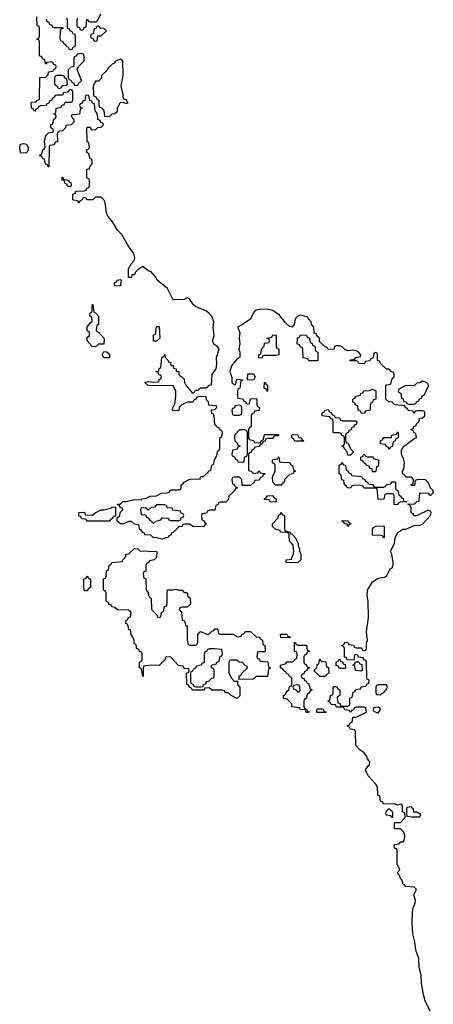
# Model space of a CAD drawing. Header units: inches. Extents: x 2718490 to 2828976, y 856982 to 957410.
# Tile 56 of 63: x 2800442 to 2803428, y 896040 to 903150. Entities that reach past the tile are written whole.
import ezdxf

# ---------------------------------------------------------------- set-up
doc = ezdxf.new("R2010")
doc.units = ezdxf.units.IN
doc.header["$MEASUREMENT"] = 0
doc.layers.add('C8809', color=7, linetype='Continuous')
doc.layers.add('C8900', color=7, linetype='Continuous')

msp = doc.modelspace()

# ---------------------------------------------------------------- linework, layer by layer
at = {"layer": 'C8809', "color": 6}
for points in [[(2802094, 900000), (2802094, 899894), (2802114, 899890), (2802130, 899874), (2802162, 899878), (2802170, 899892), (2802178, 899878), (2802210, 899874), (2802214, 899870), (2802198, 899862), (2802194, 899850), (2802178, 899842), (2802170, 899826), (2802138, 899822), (2802134, 899810), (2802107.3, 899787.3), (2802047.3, 899787.3), (2802046, 899830), (2802030, 899846), (2801990, 899846), (2801978, 899842), (2801974, 899830), (2801978, 899798), (2801990, 899794), (2801998, 899778), (2802014, 899770), (2801998, 899762), (2801994, 899750), (2801952, 899710), (2801950, 899686), (2801930, 899666), (2801890, 899666), (2801878, 899662), (2801874, 899650), (2801858, 899642), (2801850, 899608), (2801812.7, 899607.3), (2801798, 899602), (2801790, 899586), (2801758, 899582), (2801754, 899570), (2801758, 899538), (2801770, 899534), (2801778, 899518), (2801791.3, 899510), (2801778, 899502), (2801770, 899488), (2801690.8, 899489.2), (2801667.3, 899507.3), (2801632.7, 899507.3), (2801618, 899502), (2801614, 899490), (2801592, 899488), (2801550, 899446), (2801538, 899442), (2801530, 899426), (2801518, 899422), (2801514, 899410), (2801492.7, 899407.3), (2801470, 899398), (2801429.2, 899409.2), (2801406, 899410), (2801388, 899428), (2801346, 899430), (2801342, 899442), (2801330, 899446), (2801322, 899462), (2801308.4, 899468.4), (2801302, 899502), (2801270, 899508), (2801250, 899526), (2801230, 899526), (2801190.9, 899509.1), (2801170, 899509), (2801146, 899530), (2801146, 899554), (2801166, 899570), (2801168.4, 899591.6), (2801186, 899610), (2801182, 899622), (2801170, 899626), (2801162, 899642), (2801147.3, 899647.3), (2801150, 899651.3), (2801168, 899652), (2801186, 899670), (2801210, 899670.8), (2801270, 899686), (2801318, 899682), (2801326, 899690), (2801348.7, 899691.3), (2801386, 899710), (2801430, 899711), (2801466, 899730), (2801507.3, 899732.7), (2801522, 899738), (2801530, 899754), (2801590, 899754), (2801602, 899758), (2801608, 899772), (2801608.7, 899790), (2801622, 899798), (2801630, 899811.3), (2801670, 899832), (2801746, 899834), (2801749.1, 899850.9), (2801768, 899852), (2801790, 899874), (2801802, 899878), (2801806, 899890), (2801822, 899898), (2801830, 899934), (2801842, 899938), (2801848, 899970), (2801863, 900000)], [(2801977.3, 900000), (2801978, 899998), (2801994, 899990), (2801998, 899978), (2802014, 899970), (2802018, 899958), (2802050, 899954), (2802062, 899958), (2802066, 899990), (2802082, 899998), (2802082.7, 900000)], [(2803404.2, 895990), (2803370, 896064), (2803357.6, 896110), (2803343, 896190), (2803339.7, 896250), (2803325.4, 896310), (2803322.4, 896370), (2803301.3, 896430), (2803293.6, 896490), (2803279.6, 896550), (2803275.8, 896630), (2803278.7, 896710), (2803283.5, 896736.5), (2803298, 896770), (2803299.3, 896790), (2803288, 896830), (2803306, 896870), (2803290, 896886), (2803226, 896890), (2803222, 896902), (2803210, 896906), (2803202, 896942), (2803190, 896946), (2803187.3, 896967.3), (2803168, 896990), (2803186, 897010), (2803167.3, 897052.7), (2803166, 897150), (2803162, 897162), (2803148.4, 897168.4), (2803146, 897190), (2803150, 897194), (2803182, 897198), (2803190, 897214), (2803210, 897214), (2803218, 897222), (2803222, 897250), (2803219, 897270), (2803210, 897288), (2803190, 897306), (2803147.3, 897307.3), (2803148, 897350), (2803150, 897354), (2803190, 897354), (2803226, 897390), (2803222, 897422), (2803206, 897430), (2803206, 897470), (2803202, 897482), (2803190, 897486), (2803170, 897478), (2803150, 897488), (2803070, 897486), (2803062, 897502), (2803047.3, 897507.3), (2803042, 897542), (2803028, 897550), (2803024, 897610), (2803014, 897630), (2802957, 897690), (2802939.5, 897730), (2802957.2, 897762.8), (2802968, 897770), (2802968.7, 897790), (2802952.7, 897812.7), (2802948.7, 897830), (2802930, 897855.3), (2802898, 897878), (2802868, 897910), (2802866, 898010), (2802862, 898022), (2802830, 898026), (2802822, 898042), (2802806, 898050), (2802822, 898058), (2802830, 898074), (2802842, 898078), (2802847.3, 898112.7), (2802870, 898114), (2802946, 898150), (2802942, 898182), (2802930, 898186), (2802870, 898186), (2802858, 898182), (2802852.7, 898167.3), (2802838, 898162), (2802830, 898146), (2802822, 898162), (2802790, 898166), (2802782, 898182), (2802770, 898186), (2802730, 898186), (2802722, 898202), (2802690, 898206), (2802682, 898222), (2802666, 898230), (2802682, 898238), (2802686, 898270), (2802702, 898278), (2802706, 898290), (2802706, 898330), (2802710, 898334), (2802730, 898334), (2802738, 898318), (2802754, 898310), (2802754, 898270), (2802738, 898262), (2802734, 898250), (2802738, 898218), (2802752.7, 898212.7), (2802758, 898198), (2802770, 898194), (2802810, 898194), (2802822, 898198), (2802826, 898210), (2802826, 898250), (2802842, 898258), (2802850, 898294), (2802862, 898298), (2802870, 898314), (2802902, 898318), (2802907.3, 898332.7), (2802942, 898338), (2802948, 898352), (2802962, 898358), (2802966, 898370), (2802962, 898382), (2802950, 898386), (2802947.3, 898392.7), (2802946, 898510), (2802942, 898522), (2802927.3, 898527.3), (2802922, 898542), (2802887.3, 898547.3), (2802882, 898562), (2802870, 898566), (2802858, 898562), (2802854, 898526), (2802807.3, 898527.3), (2802802, 898542), (2802786, 898550), (2802786, 898610), (2802782, 898622), (2802766, 898630), (2802782, 898638), (2802790, 898654), (2802807.3, 898652.7), (2802814, 898650), (2802818, 898638), (2802852.7, 898632.7), (2802858, 898618), (2802870, 898614), (2802910, 898614), (2802918, 898598), (2802930, 898594), (2802942, 898598), (2802946, 898610), (2802946, 898650), (2802953.2, 898666.8), (2802946, 898730), (2802959.6, 898830), (2802957.6, 898950), (2802949.5, 898990.5), (2802952.3, 899030), (2802990, 899090.6), (2803030, 899116.3), (2803076, 899124), (2803090, 899131.3), (2803116.5, 899183.5), (2803130, 899192), (2803139, 899210), (2803139, 899230), (2803128, 899290), (2803118, 899310), (2803148.7, 899370), (2803153.2, 899410), (2803172.7, 899447.3), (2803209.2, 899470.8), (2803230, 899471), (2803290, 899498), (2803330, 899498.8), (2803350, 899507.3), (2803408.7, 899570), (2803413.2, 899590), (2803410, 899598), (2803390, 899608), (2803307.3, 899567.3), (2803287.3, 899567.3), (2803282, 899582), (2803268.4, 899588.4), (2803267.3, 899627.3), (2803262, 899642), (2803246, 899650), (2803246, 899654), (2803290, 899652), (2803310, 899672), (2803326, 899674), (2803330, 899734), (2803391.6, 899731.6), (2803398, 899718), (2803410, 899714), (2803415.3, 899724.7), (2803427.3, 899732.7), (2803428, 899750), (2803408.7, 899768.7), (2803390, 899808), (2803370, 899828.7), (2803312.7, 899827.3), (2803298, 899822), (2803292.7, 899787.3), (2803270, 899786), (2803266, 899790), (2803282, 899798), (2803286, 899830), (2803270, 899846), (2803230, 899846), (2803222, 899862), (2803206, 899870), (2803206, 899890), (2803215.3, 899904.7), (2803221.2, 899950), (2803210, 899988), (2803203, 900000)], [(2802937.3, 900000), (2802938, 899998), (2802950, 899994), (2802990, 899994), (2802998, 899978), (2803032.7, 899972.7), (2803032, 899932), (2803030, 899926), (2803018, 899922), (2803014, 899890), (2803010, 899886), (2802990, 899886), (2802986, 899906), (2802968.9, 899908.9), (2802966, 899926), (2802946, 899930), (2802942, 899942), (2802926, 899950), (2802922, 899962), (2802906, 899970), (2802906, 899990), (2802922, 899998), (2802922.7, 900000)]]:
    msp.add_lwpolyline(points, dxfattribs=at)
for points in [[(2802330, 899788), (2802288.4, 899788.4), (2802268.4, 899811.6), (2802268, 899850), (2802286, 899890), (2802286, 899930), (2802282, 899942), (2802266, 899950), (2802266, 899970), (2802270, 899974), (2802302, 899978), (2802310, 899994), (2802314, 899990), (2802318, 899958), (2802330, 899954), (2802392.7, 899952.7), (2802398, 899938), (2802411.6, 899931.6), (2802418, 899898), (2802434, 899890), (2802418, 899882), (2802414, 899870), (2802390, 899866), (2802354, 899830), (2802351.6, 899808.4), (2802338, 899802)], [(2803010, 899774), (2803070, 899774), (2803082, 899778), (2803088.4, 899791.6), (2803122, 899798), (2803130, 899814), (2803150, 899814), (2803154, 899810), (2803154, 899770), (2803158, 899758), (2803172, 899750), (2803178, 899718), (2803194, 899710), (2803198, 899698), (2803210, 899694), (2803214, 899674), (2803234, 899670), (2803234, 899666), (2803192.7, 899667.3), (2803178, 899662), (2803170, 899648), (2803150, 899646), (2803146, 899650), (2803146, 899710), (2803142, 899722), (2803130, 899726), (2803090, 899726), (2803078, 899722), (2803071.6, 899688.4), (2803030, 899686), (2803022, 899762), (2803010, 899766), (2802932, 899768), (2802926, 899770), (2802922, 899782), (2802890, 899788), (2802852.7, 899787.3), (2802838, 899782), (2802830, 899768), (2802806, 899770), (2802802, 899782), (2802786, 899790), (2802782, 899822), (2802768, 899828), (2802762, 899862), (2802748, 899870), (2802747.3, 899932.7), (2802762, 899938), (2802770, 899954), (2802778, 899938), (2802794, 899930), (2802798, 899898), (2802810, 899894), (2802818, 899878), (2802832, 899872), (2802838, 899858), (2802910, 899852), (2802918, 899838), (2802934, 899830), (2802938, 899818), (2802954, 899810), (2802958, 899798), (2802990, 899794), (2802998, 899778)], [(2802290, 899666), (2802250, 899668.7), (2802242, 899682), (2802210, 899686), (2802208.4, 899691.6), (2802222, 899698), (2802230, 899712), (2802270, 899714), (2802278, 899698), (2802294, 899690), (2802294, 899670)], [(2800930, 899528), (2800922, 899542), (2800890, 899546), (2800882, 899562), (2800870, 899566), (2800868.4, 899591.6), (2800907.3, 899592.7), (2800914, 899586), (2800914, 899574), (2800968.4, 899571.6), (2800988, 899590), (2801028, 899610), (2801049.2, 899610.8), (2801098, 899622), (2801106, 899630), (2801132.7, 899632.7), (2801134, 899566), (2801118, 899562), (2801112.7, 899547.3), (2801098, 899542), (2801090, 899528)], [(2801490, 899646), (2801430, 899646), (2801414, 899630), (2801392, 899628), (2801370, 899608), (2801350, 899626), (2801318, 899622), (2801314, 899610), (2801318, 899578), (2801350, 899574), (2801358, 899558), (2801370, 899554), (2801379.6, 899539.6), (2801394, 899530), (2801398, 899518), (2801410, 899514), (2801426, 899530), (2801462, 899538), (2801470, 899552), (2801511.6, 899551.6), (2801518, 899538), (2801530, 899534), (2801590, 899534), (2801602, 899538), (2801607.3, 899552.7), (2801622, 899558), (2801626, 899570), (2801622, 899582), (2801607.3, 899587.3), (2801602, 899602), (2801548.4, 899608.4), (2801542, 899622), (2801510, 899626), (2801502, 899642)], [(2802450, 899228.7), (2802366, 899230), (2802366, 899250), (2802406, 899254), (2802406, 899266), (2802416.4, 899283.6), (2802422, 899310), (2802416.4, 899356.4), (2802390, 899386), (2802387.3, 899427.3), (2802382, 899442), (2802367.3, 899447.3), (2802326, 899450), (2802322, 899462), (2802290, 899468), (2802268, 899490), (2802266, 899510), (2802308, 899552), (2802310, 899574), (2802322, 899578), (2802330, 899594), (2802338, 899578), (2802354, 899570), (2802354, 899470), (2802358, 899458), (2802394, 899450), (2802398, 899438), (2802410, 899434), (2802430, 899412), (2802451.3, 899370), (2802451.6, 899351.6), (2802462, 899330), (2802462, 899310), (2802470.7, 899290.7), (2802471.3, 899250)], [(2802810, 899489.2), (2802806, 899506), (2802786, 899510), (2802782, 899522), (2802768, 899530), (2802770, 899534), (2802811.6, 899531.6), (2802818, 899518), (2802832.7, 899512.7), (2802830, 899506), (2802818, 899502)], [(2803070, 899406), (2803062, 899422), (2803050, 899426), (2802988.9, 899428.9), (2802988, 899470), (2802996.4, 899483.6), (2803012.7, 899492.7), (2803070, 899494), (2803074, 899490), (2803074, 899410)], [(2801450, 898834), (2801462, 898838), (2801466, 898870), (2801482, 898878), (2801486, 898910), (2801502, 898918), (2801507.3, 898932.7), (2801506, 899010), (2801510, 899032), (2801550, 899032), (2801570, 899038), (2801590, 899031), (2801614, 899030), (2801630, 899014), (2801650, 899014), (2801654, 899010), (2801654, 898990), (2801671.6, 898971.6), (2801674, 898930), (2801651.3, 898908.7), (2801612.7, 898907.3), (2801598, 898902), (2801594, 898890), (2801611.3, 898871.3), (2801614, 898814), (2801632, 898810), (2801638, 898778), (2801651.6, 898771.6), (2801651.6, 898671.6), (2801658, 898638), (2801670, 898634), (2801710, 898634), (2801722, 898638), (2801727.3, 898652.7), (2801729.1, 898710.9), (2801746, 898730), (2801750, 898732), (2801790, 898712), (2801807.3, 898712.7), (2801830, 898734), (2801842, 898738), (2801850, 898752), (2801871.1, 898751.1), (2801878, 898718), (2801892.7, 898712.7), (2801987.3, 898712.7), (2802010, 898694), (2802042, 898698), (2802046, 898710), (2802062, 898718), (2802070, 898732), (2802107.3, 898732.7), (2802150, 898694), (2802174, 898690), (2802178, 898678), (2802194, 898670), (2802198, 898638), (2802212, 898630), (2802214, 898590), (2802210, 898586), (2802170, 898586), (2802158, 898582), (2802154, 898550), (2802158, 898538), (2802172.7, 898532.7), (2802178, 898518), (2802232.7, 898512.7), (2802238, 898478), (2802252, 898470), (2802238, 898462), (2802230, 898408), (2802150, 898406), (2802128.4, 898388.4), (2802026, 898386), (2802026, 898410), (2802042, 898418), (2802046, 898430), (2802086, 898470), (2802082, 898482), (2802070, 898486), (2802050, 898508), (2802026, 898510), (2802010, 898526), (2801970, 898526), (2801958, 898522), (2801952.7, 898507.3), (2801952, 898430), (2801970, 898394), (2801990, 898374), (2802014, 898374), (2802014, 898350), (2802032, 898330), (2802031.6, 898268.4), (2802010, 898249.2), (2801968, 898270), (2801950, 898288), (2801926, 898290), (2801922, 898302), (2801907.3, 898307.3), (2801828.9, 898308.9), (2801810, 898326), (2801778, 898322), (2801774, 898310), (2801768.4, 898308.4), (2801688.4, 898308.4), (2801682, 898322), (2801667.3, 898327.3), (2801662, 898342), (2801648, 898350), (2801646, 898430), (2801662, 898438), (2801666, 898450), (2801662, 898462), (2801630, 898466), (2801622, 898482), (2801587.3, 898487.3), (2801530, 898548), (2801494, 898546), (2801492, 898530), (2801450, 898486), (2801390, 898488), (2801338, 898482), (2801334, 898470), (2801334, 898410), (2801330, 898408), (2801322, 898462), (2801308, 898470), (2801308, 898510), (2801322, 898518), (2801326, 898530), (2801326, 898570), (2801322, 898582), (2801310, 898586), (2801302, 898602), (2801286, 898610), (2801286, 898630), (2801268.4, 898648.4), (2801267.3, 898667.3), (2801256.4, 898696.4), (2801246, 898710), (2801242, 898742), (2801230, 898746), (2801222, 898782), (2801208, 898790), (2801210, 898814), (2801222, 898818), (2801226, 898830), (2801242, 898838), (2801246, 898870), (2801227.3, 898887.3), (2801148.4, 898888.4), (2801130, 898906), (2801106, 898910), (2801102, 898922), (2801087.3, 898927.3), (2801082, 898942), (2801066, 898950), (2801066, 899010), (2801062, 899022), (2801046, 899030), (2801047.3, 899107.3), (2801050, 899114), (2801062, 899118), (2801067.3, 899132.7), (2801068, 899170), (2801082, 899178), (2801088, 899210), (2801102, 899218), (2801106, 899230), (2801182, 899238), (2801186, 899250), (2801207.3, 899272.7), (2801208, 899290), (2801230, 899294), (2801270, 899331), (2801294, 899330), (2801310, 899314), (2801431, 899310), (2801430, 899266), (2801411.6, 899248.4), (2801378, 899242), (2801374, 899230), (2801358, 899222), (2801352.7, 899207.3), (2801351.6, 899168.4), (2801338, 899162), (2801334, 899150), (2801338, 899118), (2801350, 899114), (2801352.7, 899107.3), (2801354, 899030), (2801370, 899014), (2801372.7, 898992.7), (2801391.3, 898970), (2801394, 898890), (2801432.7, 898852.7), (2801438, 898838)], [(2800910, 899026), (2800906, 899050), (2800906, 899110), (2800922, 899118), (2800930, 899134), (2800938, 899118), (2800954, 899110), (2800954, 899050), (2800938, 899042), (2800930, 899026)], [(2802390, 898686), (2802328.4, 898688.4), (2802326, 898710), (2802330, 898714), (2802370, 898714), (2802378, 898698), (2802392.7, 898692.7), (2802394, 898686)], [(2802510, 898146), (2802506, 898166), (2802466, 898170), (2802462, 898182), (2802407.3, 898187.3), (2802406, 898210), (2802370, 898246), (2802350, 898246), (2802346, 898250), (2802346, 898270), (2802360.4, 898279.6), (2802376.4, 898303.6), (2802386, 898310), (2802390, 898334), (2802402, 898338), (2802406, 898350), (2802406, 898390), (2802402, 898402), (2802390, 898406), (2802382, 898422), (2802366, 898430), (2802362, 898442), (2802346, 898450), (2802342, 898462), (2802326, 898470), (2802326, 898490), (2802362, 898498), (2802370, 898514), (2802410, 898514), (2802422, 898518), (2802427.3, 898532.7), (2802442, 898538), (2802446, 898570), (2802442, 898582), (2802426, 898590), (2802426, 898654), (2802434, 898650), (2802438, 898638), (2802450, 898634), (2802512.7, 898632.7), (2802518, 898598), (2802534, 898590), (2802518, 898582), (2802510, 898566), (2802498, 898562), (2802494, 898550), (2802494, 898510), (2802498, 898498), (2802510, 898494), (2802518, 898478), (2802534, 898470), (2802518, 898462), (2802514, 898450), (2802498, 898442), (2802492.7, 898427.3), (2802478, 898422), (2802474, 898410), (2802478, 898398), (2802492.7, 898392.7), (2802498, 898378), (2802510, 898374), (2802518, 898358), (2802530, 898354), (2802538, 898318), (2802554, 898310), (2802538, 898302), (2802530, 898286), (2802518, 898282), (2802512, 898250), (2802498, 898242), (2802494, 898230), (2802494, 898190), (2802498, 898178), (2802514, 898170), (2802518, 898158), (2802532.7, 898152.7), (2802530, 898146)], [(2801850, 898608), (2801812.7, 898607.3), (2801798, 898602), (2801794, 898590), (2801778, 898582), (2801772.7, 898567.3), (2801772.7, 898507.3), (2801758, 898502), (2801751.6, 898488.4), (2801718, 898482), (2801714, 898470), (2801698, 898462), (2801690, 898446), (2801678, 898442), (2801674, 898430), (2801674, 898370), (2801678, 898358), (2801694, 898350), (2801698, 898338), (2801712.7, 898332.7), (2801750, 898332), (2801766, 898334), (2801770, 898352), (2801786, 898354), (2801790, 898372), (2801807.3, 898372.7), (2801830, 898394), (2801842, 898398), (2801846, 898410), (2801846, 898450), (2801842, 898462), (2801826, 898470), (2801826, 898490), (2801862, 898498), (2801866, 898510), (2801882, 898518), (2801888.4, 898551.6), (2801902, 898558), (2801906, 898570), (2801902, 898602)], [(2802610, 898406), (2802566, 898450), (2802586, 898470), (2802590, 898494), (2802602, 898498), (2802606, 898530), (2802610, 898534), (2802618, 898518), (2802652.7, 898512.7), (2802658, 898478), (2802672, 898472), (2802674, 898430), (2802658, 898422), (2802650, 898406)], [(2802750, 898466), (2802742, 898482), (2802727.3, 898487.3), (2802726, 898510), (2802742, 898518), (2802747.3, 898532.7), (2802752.7, 898532.7), (2802758, 898518), (2802772.7, 898512.7), (2802778, 898498), (2802792.7, 898492.7), (2802794, 898470), (2802790, 898466)], [(2802910, 898446), (2802866, 898450), (2802862, 898482), (2802846, 898490), (2802862, 898498), (2802866, 898514), (2802890, 898514), (2802898, 898498), (2802912.7, 898492.7), (2802914, 898450)], [(2802450, 898346), (2802418, 898342), (2802414, 898330), (2802418, 898318), (2802432.7, 898312.7), (2802450, 898294), (2802462, 898298), (2802466, 898310), (2802462, 898342)], [(2803032.7, 898347.3), (2803018, 898342), (2803014, 898330), (2803014, 898290), (2803018, 898278), (2803050, 898274), (2803055.3, 898284.7), (2803070, 898292), (2803088, 898310), (2803098, 898330), (2803090, 898346)], [(2802590, 898146), (2802586, 898150), (2802586, 898170), (2802590, 898174), (2802630, 898174), (2802638, 898158), (2802654, 898150), (2802650, 898146)], [(2803030, 898186), (2802998, 898182), (2802994, 898170), (2802998, 898158), (2803030, 898142), (2803046, 898170), (2803042, 898182)], [(2803130, 897388), (2803122, 897402), (2803090, 897406), (2803086, 897410), (2803088.4, 897431.6), (2803110, 897454), (2803134, 897430), (2803134, 897390)], [(2803270, 897466), (2803238, 897462), (2803234, 897450), (2803234, 897410), (2803238, 897398), (2803272.7, 897392.7), (2803330, 897394), (2803338, 897410), (2803310, 897428), (2803288, 897428), (2803286, 897450), (2803275.3, 897455.3)]]:
    msp.add_lwpolyline(points, close=True, dxfattribs=at)
at = {"layer": 'C8900', "color": 6}
for points in [[(2800932.7, 903152.7), (2800938, 903138), (2800950, 903134), (2800990, 903134), (2801002, 903138), (2801027.3, 903192.7)], [(2801863, 900000), (2801868.7, 900011.3), (2801870, 900034), (2801882, 900038), (2801887.3, 900052.7), (2801888, 900130), (2801902, 900138), (2801906, 900170), (2801902, 900182), (2801890, 900186), (2801882, 900202), (2801870, 900206), (2801850, 900226), (2801846, 900290), (2801842, 900302), (2801830, 900306), (2801827.3, 900312.7), (2801827.3, 900332.7), (2801850, 900334), (2801866, 900350), (2801862, 900362), (2801807.3, 900367.3), (2801806, 900390), (2801790, 900406), (2801787.3, 900427.3), (2801732, 900428), (2801718, 900422), (2801714, 900410), (2801698, 900402), (2801691.6, 900388.4), (2801650, 900388), (2801611.6, 900368.4), (2801594, 900350), (2801590, 900328), (2801550, 900326), (2801546, 900330), (2801547.3, 900347.3), (2801563.1, 900376.9), (2801569.3, 900430), (2801569, 900469), (2801550, 900506), (2801370, 900509.2), (2801346, 900530), (2801370, 900538), (2801408, 900532), (2801446, 900534), (2801448.4, 900551.6), (2801462, 900558), (2801466, 900570), (2801462, 900582), (2801450, 900586), (2801442, 900602), (2801426, 900610), (2801446, 900614), (2801448.4, 900631.6), (2801462, 900638), (2801468.4, 900711.6), (2801482, 900718), (2801490, 900732), (2801492, 900712), (2801514, 900690), (2801518, 900678), (2801530, 900674), (2801534, 900654), (2801550, 900652), (2801552.7, 900632.7), (2801571.3, 900630), (2801572.7, 900612.7), (2801591.3, 900610), (2801592, 900592), (2801598, 900578), (2801610, 900574), (2801630, 900554), (2801632, 900530), (2801642, 900510), (2801690, 900454), (2801702, 900458), (2801710, 900474), (2801730, 900474), (2801748.4, 900491.6), (2801787.3, 900492.7), (2801802, 900498), (2801806, 900510), (2801826, 900514), (2801832.5, 900587.5), (2801859.5, 900630), (2801866, 900666), (2801864, 900710), (2801882.7, 900770), (2801870, 900789), (2801845.2, 900805.2), (2801834, 900830), (2801846.6, 900870), (2801839.5, 900930), (2801844.5, 900970), (2801829.6, 901009.6), (2801810, 901029.4), (2801790, 901044.5), (2801710, 901079.3), (2801697.2, 901090), (2801670, 901128.7), (2801650, 901142), (2801628.4, 901128.4), (2801550, 901128), (2801508.7, 901210), (2801434, 901270), (2801425.2, 901290), (2801390, 901329.3), (2801375.1, 901335.1), (2801330, 901368), (2801295.3, 901344.7), (2801276, 901324), (2801270, 901308.7), (2801252.7, 901307.3), (2801250, 901288.7), (2801228, 901288), (2801228, 901350), (2801249, 901390), (2801269.4, 901410.6), (2801273.2, 901430), (2801269.6, 901450), (2801260.7, 901470), (2801229.8, 901509.8), (2801179.8, 901599.8), (2801147.1, 901630), (2801111, 901691), (2801080.5, 901730), (2801069.6, 901750), (2801059, 901830), (2801049.2, 901849.2), (2801030, 901868), (2800990, 901868), (2800970, 901848), (2800928.4, 901848.4), (2800922, 901862), (2800910, 901866), (2800898, 901862), (2800894, 901850), (2800878, 901842), (2800870, 901826), (2800862, 901842), (2800830, 901846), (2800826, 901850), (2800826, 901890), (2800842, 901898), (2800847.3, 901912.7), (2800910, 901914), (2800922, 901918), (2800927.3, 901932.7), (2800942, 901938), (2800946, 901950), (2800946, 901990), (2800942, 902002), (2800930, 902006), (2800927.3, 902012.7), (2800926, 902070), (2800946, 902074), (2800950, 902094), (2800966, 902110), (2800966, 902130), (2800962, 902142), (2800950, 902146), (2800942, 902182), (2800926, 902190), (2800926, 902210), (2800942, 902218), (2800946, 902230), (2800942, 902262), (2800930, 902266), (2800928.4, 902271.6), (2800926, 902370), (2800930, 902374), (2800950, 902374), (2800958, 902358), (2800990, 902354), (2801007.3, 902372.7), (2801030, 902374), (2801046, 902390), (2801042, 902402), (2801027.3, 902407.3), (2801022, 902422), (2801006, 902430), (2801006, 902450), (2800998, 902478), (2800987.3, 902492.7), (2800982, 902542), (2800967.3, 902547.3), (2800962, 902562), (2800947.3, 902567.3), (2800942, 902602), (2800930, 902606), (2800918, 902602), (2800912.7, 902567.3), (2800898, 902562), (2800892.7, 902547.3), (2800878, 902542), (2800874, 902530), (2800878, 902518), (2800894, 902510), (2800878, 902502), (2800872.7, 902467.3), (2800818, 902462), (2800814, 902450), (2800834, 902430), (2800834, 902410), (2800814, 902390), (2800774, 902386), (2800772, 902370), (2800750, 902348), (2800730, 902346), (2800712.7, 902327.3), (2800714, 902270), (2800698, 902262), (2800690, 902246), (2800658, 902242), (2800654, 902230), (2800652.7, 902087.3), (2800647.3, 902087.3), (2800642, 902102), (2800628.4, 902108.4), (2800622, 902142), (2800610, 902146), (2800602, 902162), (2800586, 902170), (2800602, 902178), (2800608, 902210), (2800622, 902218), (2800626, 902230), (2800622, 902270), (2800630, 902314), (2800650, 902334), (2800682, 902338), (2800686, 902350), (2800682, 902362), (2800666, 902370), (2800666, 902390), (2800682, 902398), (2800687.3, 902432.7), (2800702, 902438), (2800706, 902450), (2800702, 902462), (2800688, 902470), (2800702, 902478), (2800706, 902510), (2800742, 902518), (2800746, 902530), (2800762, 902538), (2800770, 902554), (2800810, 902554), (2800822, 902558), (2800826, 902570), (2800826, 902630), (2800822, 902642), (2800810, 902646), (2800798, 902642), (2800790, 902626), (2800758, 902622), (2800750, 902606), (2800710, 902606), (2800698, 902602), (2800694, 902590), (2800678, 902582), (2800674, 902570), (2800658, 902562), (2800650, 902546), (2800638, 902542), (2800634, 902530), (2800592.7, 902527.3), (2800578, 902522), (2800574, 902510), (2800558, 902502), (2800550, 902486), (2800542, 902502), (2800528, 902510), (2800526, 902550), (2800530, 902554), (2800562, 902558), (2800566, 902570), (2800586, 902574), (2800587.3, 902732.7), (2800630, 902734), (2800647.3, 902752.7), (2800650, 902774), (2800682, 902778), (2800687.3, 902792.7), (2800702, 902798), (2800706, 902810), (2800702, 902822), (2800687.3, 902827.3), (2800682, 902842), (2800670, 902846), (2800638, 902842), (2800630, 902828), (2800622, 902862), (2800610, 902866), (2800602, 902882), (2800586, 902890), (2800586, 902990), (2800582, 903002), (2800566, 903010), (2800582, 903018), (2800586, 903030), (2800586, 903090), (2800582, 903102), (2800568.9, 903108.9), (2800566, 903170)], [(2800632.7, 903152.7), (2800638, 903138), (2800650, 903134), (2800658, 903118), (2800674, 903110), (2800678, 903098), (2800690, 903094), (2800752.7, 903092.7), (2800752.7, 903087.3), (2800738, 903082), (2800734, 903070), (2800732.7, 903012.7), (2800738, 902998), (2800750, 902994), (2800758, 902978), (2800772, 902972), (2800778, 902958), (2800792.7, 902952.7), (2800798, 902938), (2800810, 902934), (2800822, 902938), (2800827.3, 902952.7), (2800842, 902958), (2800846, 902970), (2800846, 903030), (2800842, 903042), (2800828, 903048), (2800822, 903062), (2800806, 903070), (2800802, 903082), (2800787.3, 903087.3), (2800786, 903150), (2800782, 903162)], [(2800858, 903162), (2800854, 903150), (2800854, 903110), (2800858, 903098), (2800872.7, 903092.7), (2800878, 903078), (2800890, 903074), (2800902, 903078), (2800907.3, 903092.7), (2800922, 903098), (2800927.3, 903152.7)], [(2803203, 900000), (2803197.2, 900010), (2803199, 900041), (2803212.9, 900067.1), (2803290, 900124.7), (2803306, 900130), (2803302, 900162), (2803290, 900166), (2803282, 900182), (2803266, 900190), (2803282, 900198), (2803287.3, 900212.7), (2803302, 900218), (2803307.3, 900232.7), (2803326, 900250), (2803327.3, 900272.7), (2803350, 900274), (2803366, 900290), (2803366, 900310), (2803362, 900322), (2803350, 900326), (2803310, 900326), (2803298, 900322), (2803290, 900306), (2803282, 900322), (2803247.3, 900327.3), (2803242, 900342), (2803227.3, 900347.3), (2803222, 900362), (2803150, 900369), (2803130, 900388), (2803106, 900390), (2803086, 900410), (2803086, 900510), (2803090, 900514), (2803122, 900518), (2803128.4, 900551.6), (2803146, 900570), (2803146, 900590), (2803142, 900602), (2803127.3, 900607.3), (2803110, 900626), (2803090, 900626), (2803047.3, 900667.3), (2803042, 900682), (2803026, 900690), (2803026, 900730), (2803022, 900742), (2803010, 900746), (2802998, 900742), (2802992.7, 900707.3), (2802978, 900702), (2802970, 900686), (2802938, 900682), (2802930, 900666), (2802890, 900668), (2802882, 900682), (2802870, 900686), (2802830, 900686), (2802826, 900690), (2802830, 900694), (2802862, 900698), (2802868.4, 900711.6), (2802902, 900718), (2802906, 900730), (2802888, 900750), (2802870, 900759), (2802850, 900764), (2802810, 900758), (2802790, 900768), (2802770, 900788.7), (2802750, 900794), (2802730, 900795.3), (2802714, 900790), (2802710, 900768), (2802666, 900770), (2802662, 900782), (2802650, 900786), (2802607.3, 900827.3), (2802606, 900850), (2802587.3, 900867.3), (2802582, 900882), (2802567.3, 900887.3), (2802566, 900930), (2802548.4, 900948.4), (2802547.3, 900967.3), (2802526, 900990), (2802522, 901002), (2802470, 901015.3), (2802450, 901008.7), (2802430.9, 900989.1), (2802424.7, 900950), (2802410, 900928.7), (2802390, 900934), (2802361.3, 900961.3), (2802317.5, 901017.5), (2802270, 901049.5), (2802230, 901059.5), (2802170, 901057), (2802150, 901052), (2802136.4, 901043.6), (2802128.4, 901031.6), (2802110, 900989.3), (2802050, 900948.7), (2802014, 900930), (2802031, 900890), (2802026, 900850), (2802030.8, 900810), (2802024.7, 900770), (2802031.3, 900748.7), (2802031.3, 900710), (2802010, 900698), (2801970.8, 900650), (2801958.8, 900610), (2801972.7, 900567.3), (2801974, 900530), (2801990, 900514), (2802002, 900518), (2802006, 900550), (2802010, 900554), (2802054, 900550), (2802038, 900542), (2802031.6, 900488.4), (2802018, 900482), (2802014, 900470), (2802014, 900430), (2802018, 900418), (2802052.7, 900412.7), (2802058, 900398), (2802072.7, 900392.7), (2802078, 900378), (2802090, 900374), (2802102, 900378), (2802107.3, 900412.7), (2802150, 900414), (2802154, 900410), (2802154, 900370), (2802158, 900358), (2802174, 900350), (2802172, 900328), (2802138, 900322), (2802134, 900310), (2802118, 900302), (2802114, 900290), (2802114, 900210), (2802098, 900202), (2802092.7, 900187.3), (2802092.7, 900132.7), (2802098, 900118), (2802130, 900112), (2802138, 900098), (2802170, 900094), (2802182, 900098), (2802186, 900110), (2802202, 900118), (2802210, 900154), (2802310, 900154), (2802314, 900150), (2802310, 900146), (2802278, 900142), (2802270, 900126), (2802230, 900126), (2802218, 900122), (2802212.7, 900107.3), (2802198, 900102), (2802192.7, 900087.3), (2802178, 900082), (2802172.7, 900067.3), (2802138, 900062), (2802134, 900050), (2802118, 900042), (2802112, 900028), (2802098, 900022), (2802094, 900010), (2802094, 900000)], [(2802082.7, 900000), (2802086, 900010), (2802087.3, 900167.3), (2802082, 900182), (2802067.3, 900187.3), (2802030, 900188), (2801992, 900150), (2801992, 900130), (2801994, 900110), (2802014, 900090), (2802018, 900078), (2802034, 900070), (2802018, 900062), (2802010, 900046), (2801978, 900042), (2801974, 900010), (2801977.3, 900000)], [(2802922.7, 900000), (2802926, 900010), (2802934, 900010), (2802937.3, 900000)]]:
    msp.add_lwpolyline(points, dxfattribs=at)
for points in [[(2801010, 903106), (2800998, 903102), (2800992.7, 903087.3), (2800978, 903082), (2800974, 903050), (2800958, 903042), (2800954, 903030), (2800958, 903018), (2800972.7, 903012.7), (2800978, 902998), (2800990, 902994), (2801002, 902998), (2801007.3, 903032.7), (2801030, 903034), (2801068, 903070), (2801050, 903088), (2801027.3, 903087.3)], [(2800890, 902906), (2800858, 902902), (2800852, 902888), (2800838, 902882), (2800834, 902870), (2800834, 902810), (2800810, 902806), (2800792.7, 902787.3), (2800792.7, 902732.7), (2800798, 902718), (2800810, 902714), (2800818, 902698), (2800832, 902692), (2800838, 902678), (2800850, 902674), (2800862, 902678), (2800866, 902690), (2800888, 902710), (2800858, 902790), (2800867.3, 902812.7), (2800907.3, 902852.7), (2800907.3, 902887.3), (2800902, 902902)], [(2801170, 902866), (2801134, 902850), (2801124.7, 902835.3), (2801110, 902828), (2801079.6, 902800.4), (2801063.6, 902776.4), (2801034, 902750), (2801030, 902726), (2801010, 902706), (2800990, 902706), (2800972, 902670), (2800974, 902610), (2800978, 902598), (2800992.7, 902592.7), (2800998, 902578), (2801014, 902570), (2801014, 902530), (2801018, 902518), (2801032.7, 902512.7), (2801050, 902494), (2801054, 902454), (2801090, 902452), (2801109, 902471), (2801130, 902472), (2801148, 902490), (2801148.7, 902511.3), (2801168, 902552), (2801190, 902554), (2801210, 902546), (2801226, 902550), (2801218, 902558), (2801215.3, 902570), (2801196.4, 902576.4), (2801188.7, 902588.7), (2801189.2, 902610), (2801175.1, 902670), (2801188.7, 902750), (2801186, 902850)], [(2800750, 902746), (2800710, 902746), (2800698, 902742), (2800694, 902730), (2800694, 902690), (2800698, 902678), (2800710, 902674), (2800718, 902658), (2800730, 902654), (2800742, 902658), (2800750, 902674), (2800782, 902678), (2800786, 902690), (2800782, 902722), (2800767.3, 902727.3), (2800762, 902742)], [(2800490, 902186), (2800448.7, 902188.7), (2800442, 902230), (2800448.7, 902250), (2800470, 902254.8), (2800492, 902250), (2800502, 902230), (2800502, 902210)], [(2800790, 901946), (2800782, 901962), (2800770, 901966), (2800766, 901986), (2800748, 901990), (2800748, 902012), (2800754, 902010), (2800758, 901998), (2800790, 901992), (2800798, 901978), (2800810, 901974), (2800814, 901950), (2800810, 901946)], [(2801130, 901226), (2801126, 901230), (2801126, 901250), (2801142, 901258), (2801146, 901270), (2801170, 901274), (2801174, 901270), (2801170, 901228)], [(2800990, 900788.7), (2800966, 900790), (2800929, 900830), (2800930, 900854), (2800946, 900870), (2800946, 900890), (2800930, 900906), (2800929.3, 900930), (2800950, 900962), (2800966, 900970), (2800962, 901002), (2800948, 901010), (2800948, 901030), (2800962, 901038), (2800966, 901050), (2800966, 901090), (2800970, 901094), (2800978, 901038), (2800990, 901034), (2801011, 901010), (2801011.3, 900950), (2800998, 900942), (2800994, 900910), (2800998, 900898), (2801010, 900894), (2801051.1, 900848.9), (2801050, 900806), (2801010, 900806)], [(2801430, 900828.7), (2801409, 900829), (2801409.1, 900870.9), (2801410, 900874), (2801422, 900878), (2801426, 900890), (2801430, 900934), (2801450, 900934), (2801454, 900850)], [(2802190, 900706), (2802167.3, 900707.3), (2802168, 900730), (2802182, 900738), (2802188, 900770), (2802207.3, 900792.7), (2802210, 900814), (2802242, 900818), (2802246, 900830), (2802242, 900842), (2802226, 900850), (2802262, 900858), (2802270, 900874), (2802292.7, 900872.7), (2802294, 900790), (2802298, 900778), (2802314, 900770), (2802314, 900730), (2802290, 900726), (2802210, 900726), (2802198, 900722)], [(2802530, 900686), (2802522, 900702), (2802487.3, 900707.3), (2802486, 900770), (2802482, 900782), (2802470, 900786), (2802462, 900802), (2802446, 900810), (2802448, 900850), (2802462, 900858), (2802470, 900874), (2802512.7, 900872.7), (2802518, 900858), (2802534, 900850), (2802538, 900818), (2802552.7, 900812.7), (2802558, 900798), (2802572.7, 900792.7), (2802578, 900758), (2802594, 900750), (2802594, 900690), (2802590, 900686)], [(2801090, 900708.7), (2801049.3, 900709.3), (2801038, 900730), (2801050, 900754), (2801070, 900752), (2801090, 900734)], [(2802130, 900548), (2802086, 900550), (2802090, 900592), (2802130, 900592), (2802142, 900570)], [(2802230, 900466), (2802222, 900482), (2802206, 900490), (2802208.4, 900531.6), (2802214, 900530), (2802218, 900518), (2802231.6, 900511.6)], [(2802910, 900306), (2802902, 900322), (2802886, 900330), (2802882, 900362), (2802867.3, 900367.3), (2802862, 900382), (2802847.3, 900387.3), (2802846, 900410), (2802862, 900418), (2802870, 900432), (2802902, 900438), (2802906, 900450), (2802922, 900458), (2802926, 900470), (2802967.3, 900472.7), (2802990, 900482), (2803012, 900470), (2803012, 900410), (2802994, 900406), (2802990, 900386), (2802978, 900382), (2802972.7, 900367.3), (2802972, 900330), (2802938, 900322), (2802930, 900308.7)], [(2803350, 900539), (2803330, 900528), (2803310, 900526), (2803290, 900506), (2803230, 900508), (2803178, 900482), (2803174, 900470), (2803178, 900458), (2803192.7, 900452.7), (2803198, 900418), (2803211.6, 900411.6), (2803214, 900394), (2803231.6, 900391.6), (2803238, 900378), (2803250, 900374), (2803290, 900374), (2803302, 900378), (2803306, 900390), (2803322, 900398), (2803330, 900414), (2803342, 900418), (2803347.3, 900432.7), (2803362, 900438), (2803393.6, 900506.4), (2803390, 900518), (2803378, 900530)], [(2802030, 900366), (2801998, 900362), (2801992.7, 900347.3), (2801978, 900342), (2801974, 900330), (2801978, 900298), (2801990, 900294), (2802030, 900294), (2802042, 900298), (2802046, 900310), (2802046, 900350), (2802042, 900362)], [(2802810, 900006), (2802806, 900030), (2802786, 900050), (2802782, 900062), (2802768, 900070), (2802782, 900078), (2802786, 900090), (2802786, 900130), (2802782, 900142), (2802768, 900148), (2802762, 900162), (2802750, 900166), (2802710, 900166), (2802706, 900170), (2802706, 900250), (2802702, 900262), (2802686, 900270), (2802682, 900282), (2802626, 900290), (2802626, 900310), (2802642, 900318), (2802646, 900330), (2802670, 900334), (2802678, 900318), (2802694, 900310), (2802698, 900298), (2802714, 900290), (2802718, 900278), (2802750, 900274), (2802758, 900258), (2802770, 900254), (2802872.7, 900252.7), (2802874, 900230), (2802858, 900222), (2802854, 900210), (2802838, 900202), (2802834, 900190), (2802818, 900182), (2802814, 900170), (2802798, 900162), (2802794, 900150), (2802794, 900110), (2802798, 900098), (2802810, 900094), (2802831, 900051), (2802851.3, 900030), (2802830, 900006)], [(2802490, 900106), (2802427.3, 900107.3), (2802422, 900122), (2802406, 900130), (2802406, 900150), (2802410, 900154), (2802450, 900151.3), (2802454, 900134), (2802474, 900130), (2802478, 900118), (2802494, 900110)], [(2803110, 900046), (2803102, 900062), (2803087.3, 900067.3), (2803082, 900082), (2803047.3, 900087.3), (2803046, 900110), (2803062, 900118), (2803070, 900132), (2803126, 900134), (2803128, 900150), (2803162, 900158), (2803170, 900174), (2803174, 900170), (2803174, 900130), (2803158, 900122), (2803150, 900106), (2803138, 900102), (2803134, 900070), (2803118, 900062)]]:
    msp.add_lwpolyline(points, close=True, dxfattribs=at)

doc.saveas('drawing.dxf')
